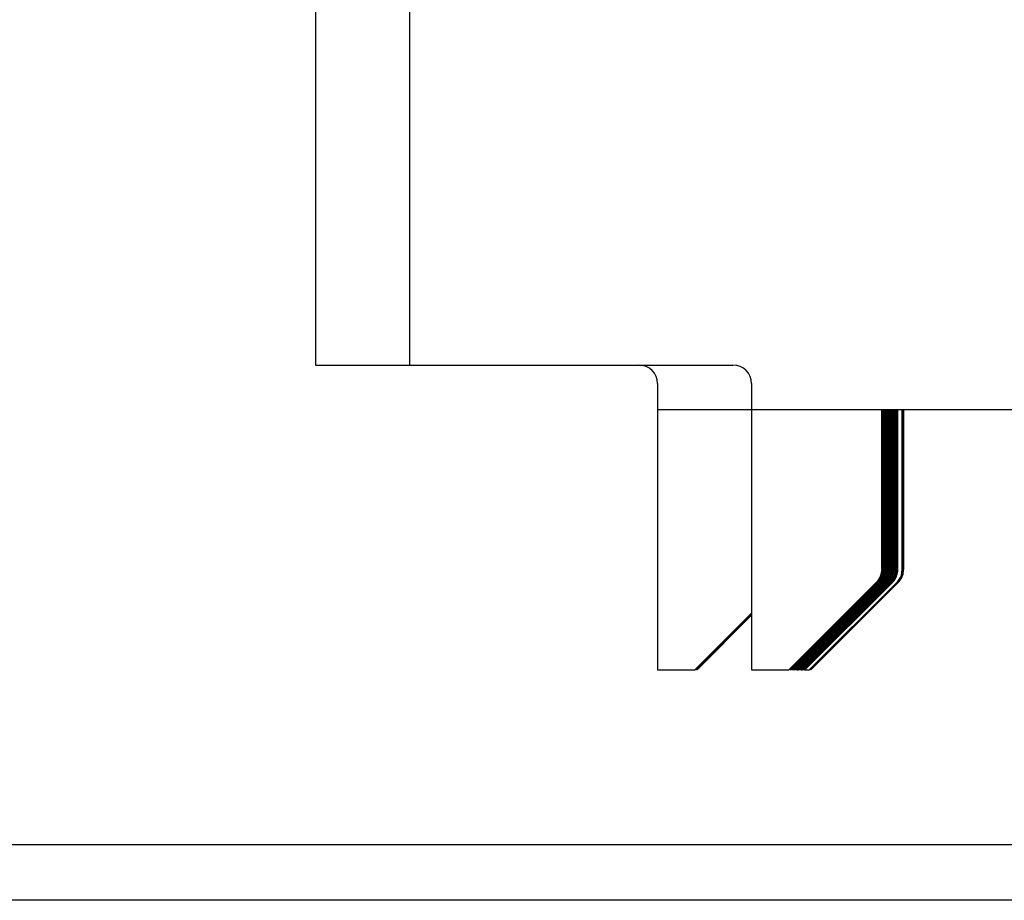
# Model space of a CAD drawing. Header units: millimetres. Extents: x 63 to 502, y 176 to 609.
# Tile 6 of 9: x 449 to 475, y 462 to 486. Entities that reach past the tile are written whole.
import ezdxf

# ---------------------------------------------------------------- set-up
doc = ezdxf.new("R2010")
doc.units = ezdxf.units.MM
doc.header["$LTSCALE"] = 51.175246
doc.layers.get('0').update_dxf_attribs({"linetype": 'CONTINUOUS'})

msp = doc.modelspace()

# ---------------------------------------------------------------- linework, layer by layer
at = {"color": 7}
for p, q in [((459.158, 501.542), (459.158, 476.742)), ((456.629, 500.042), (456.629, 476.742)), ((456.629, 476.742), (467.858, 476.742)), ((465.829, 476.242), (465.829, 475.542)), ((468.358, 476.242), (468.358, 475.542)), ((465.829, 475.542), (486.253, 475.542)), ((465.83, 475.542), (465.83, 468.542)), ((468.359, 475.542), (468.359, 468.542)), ((471.859, 471.249), (471.859, 475.542)), ((471.871, 471.249), (471.871, 475.542)), ((471.874, 471.249), (471.874, 475.542)), ((471.886, 471.249), (471.886, 475.542)), ((471.889, 471.249), (471.889, 475.542)), ((471.901, 471.249), (471.901, 475.542)), ((471.904, 471.249), (471.904, 475.542)), ((471.916, 471.249), (471.916, 475.542)), ((471.919, 471.249), (471.919, 475.542)), ((471.931, 471.249), (471.931, 475.542)), ((471.935, 471.249), (471.935, 475.542)), ((471.946, 471.249), (471.946, 475.542)), ((471.95, 471.249), (471.95, 475.542)), ((471.961, 471.249), (471.961, 475.542)), ((471.965, 471.249), (471.965, 475.542)), ((471.976, 471.249), (471.976, 475.542)), ((471.98, 471.249), (471.98, 475.542)), ((471.991, 471.249), (471.991, 475.542)), ((471.995, 471.249), (471.995, 475.542)), ((472.006, 471.249), (472.006, 475.542)), ((472.01, 471.249), (472.01, 475.542)), ((472.021, 471.249), (472.021, 475.542)), ((472.025, 471.249), (472.025, 475.542)), ((472.036, 471.249), (472.036, 475.542)), ((472.04, 471.249), (472.04, 475.542)), ((472.051, 471.249), (472.051, 475.542)), ((472.055, 471.249), (472.055, 475.542)), ((472.066, 471.249), (472.066, 475.542)), ((472.07, 471.249), (472.07, 475.542)), ((472.081, 471.249), (472.081, 475.542)), ((472.118, 471.249), (472.118, 475.542)), ((472.13, 471.249), (472.13, 475.542)), ((472.133, 471.249), (472.133, 475.542)), ((472.145, 471.249), (472.145, 475.542)), ((472.148, 471.249), (472.148, 475.542)), ((472.16, 471.249), (472.16, 475.542)), ((472.163, 471.249), (472.163, 475.542)), ((472.175, 471.249), (472.175, 475.542)), ((472.178, 471.249), (472.178, 475.542)), ((472.19, 471.249), (472.19, 475.542)), ((472.225, 471.249), (472.225, 475.542)), ((472.236, 471.249), (472.236, 475.542)), ((472.24, 471.249), (472.24, 475.542)), ((472.251, 471.249), (472.251, 475.542)), ((472.255, 471.249), (472.255, 475.542)), ((472.266, 471.249), (472.266, 475.542)), ((472.27, 471.249), (472.27, 475.542)), ((472.281, 471.249), (472.281, 475.542)), ((472.285, 471.249), (472.285, 475.542)), ((472.296, 471.249), (472.296, 475.542)), ((472.409, 471.249), (472.409, 475.542)), ((472.421, 471.249), (472.421, 475.542)), ((472.424, 471.249), (472.424, 475.542)), ((472.436, 471.249), (472.436, 475.542)), ((472.439, 471.249), (472.439, 475.542)), ((472.451, 471.249), (472.451, 475.542)), ((471.859, 471.249), (471.871, 471.249)), ((471.874, 471.249), (471.886, 471.249)), ((471.889, 471.249), (471.901, 471.249)), ((471.904, 471.249), (471.916, 471.249)), ((471.919, 471.249), (471.931, 471.249)), ((471.935, 471.249), (471.946, 471.249)), ((471.95, 471.249), (471.961, 471.249)), ((471.965, 471.249), (471.976, 471.249)), ((471.98, 471.249), (471.991, 471.249)), ((471.995, 471.249), (472.006, 471.249)), ((472.01, 471.249), (472.021, 471.249)), ((472.025, 471.249), (472.036, 471.249)), ((472.04, 471.249), (472.051, 471.249)), ((472.055, 471.249), (472.066, 471.249)), ((472.07, 471.249), (472.081, 471.249)), ((472.118, 471.249), (472.13, 471.249)), ((472.133, 471.249), (472.145, 471.249)), ((472.148, 471.249), (472.16, 471.249)), ((472.163, 471.249), (472.175, 471.249)), ((472.178, 471.249), (472.19, 471.249)), ((472.225, 471.249), (472.236, 471.249)), ((472.24, 471.249), (472.251, 471.249)), ((472.255, 471.249), (472.266, 471.249)), ((472.27, 471.249), (472.281, 471.249)), ((472.285, 471.249), (472.296, 471.249)), ((472.409, 471.249), (472.421, 471.249)), ((472.424, 471.249), (472.436, 471.249)), ((472.439, 471.249), (472.451, 471.249)), ((471.713, 470.895), (469.359, 468.542)), ((469.371, 468.542), (471.724, 470.895)), ((471.728, 470.895), (469.374, 468.542)), ((469.386, 468.542), (471.739, 470.895)), ((471.743, 470.895), (469.389, 468.542)), ((469.401, 468.542), (471.755, 470.895)), ((471.758, 470.895), (469.404, 468.542)), ((469.416, 468.542), (471.77, 470.895)), ((471.773, 470.895), (469.419, 468.542)), ((469.431, 468.542), (471.785, 470.895)), ((471.788, 470.895), (469.435, 468.542)), ((469.446, 468.542), (471.8, 470.895)), ((471.803, 470.895), (469.45, 468.542)), ((469.461, 468.542), (471.815, 470.895)), ((471.818, 470.895), (469.465, 468.542)), ((469.476, 468.542), (471.83, 470.895)), ((471.833, 470.895), (469.48, 468.542)), ((469.491, 468.542), (471.845, 470.895)), ((471.848, 470.895), (469.495, 468.542)), ((469.506, 468.542), (471.86, 470.895)), ((471.863, 470.895), (469.51, 468.542)), ((469.521, 468.542), (471.875, 470.895)), ((471.878, 470.895), (469.525, 468.542)), ((469.536, 468.542), (471.89, 470.895)), ((471.893, 470.895), (469.54, 468.542)), ((469.551, 468.542), (471.905, 470.895)), ((471.908, 470.895), (469.555, 468.542)), ((469.566, 468.542), (471.92, 470.895)), ((471.923, 470.895), (469.57, 468.542)), ((469.581, 468.542), (471.935, 470.895)), ((471.972, 470.895), (469.618, 468.542)), ((469.63, 468.542), (471.983, 470.895)), ((471.987, 470.895), (469.633, 468.542)), ((469.645, 468.542), (471.998, 470.895)), ((472.002, 470.895), (469.648, 468.542)), ((469.66, 468.542), (472.013, 470.895)), ((472.017, 470.895), (469.663, 468.542)), ((469.675, 468.542), (472.028, 470.895)), ((472.032, 470.895), (469.678, 468.542)), ((469.69, 468.542), (472.043, 470.895)), ((472.078, 470.895), (469.725, 468.542)), ((469.736, 468.542), (472.09, 470.895)), ((472.093, 470.895), (469.74, 468.542)), ((469.751, 468.542), (472.105, 470.895)), ((472.108, 470.895), (469.755, 468.542)), ((469.766, 468.542), (472.12, 470.895)), ((472.123, 470.895), (469.77, 468.542)), ((469.781, 468.542), (472.135, 470.895)), ((472.138, 470.895), (469.785, 468.542)), ((469.796, 468.542), (472.15, 470.895)), ((472.263, 470.895), (469.909, 468.542)), ((469.921, 468.542), (472.274, 470.895)), ((472.278, 470.895), (469.924, 468.542)), ((469.936, 468.542), (472.289, 470.895)), ((472.293, 470.895), (469.939, 468.542)), ((469.951, 468.542), (472.304, 470.895)), ((471.724, 470.895), (471.713, 470.895)), ((468.359, 470.071), (466.83, 468.542)), ((466.842, 468.542), (468.359, 470.06)), ((468.359, 470.055), (466.847, 468.542)), ((466.858, 468.542), (468.359, 470.043)), ((468.359, 470.038), (466.863, 468.542)), ((466.875, 468.542), (468.359, 470.026)), ((468.359, 470.021), (466.88, 468.542)), ((466.891, 468.542), (468.359, 470.01)), ((465.83, 468.542), (466.83, 468.542)), ((468.359, 468.542), (469.359, 468.542)), ((469.581, 468.542), (469.618, 468.542)), ((469.69, 468.542), (469.725, 468.542)), ((469.796, 468.542), (469.909, 468.542)), ((374.275, 463.842), (495.91, 463.842)), ((495.273, 462.342), (374.273, 462.342))]:
    msp.add_line(p, q, dxfattribs=at)
for centre, radius, start, end in [((465.329, 476.242), 0.5, 0.0043, 89.9956), ((467.858, 476.242), 0.5, 0.0043, 89.9956), ((471.385, 471.249), 0.501, 330.0153, 344.9847), ((471.388, 471.249), 0.501, 330.0153, 344.9847), ((471.4, 471.249), 0.501, 330.0153, 344.9847), ((471.403, 471.249), 0.501, 330.0153, 344.9847), ((471.415, 471.249), 0.501, 330.0153, 344.9847), ((471.418, 471.249), 0.501, 330.0153, 344.9847), ((471.43, 471.249), 0.501, 330.0153, 344.9847), ((471.434, 471.249), 0.501, 330.0153, 344.9847), ((471.383, 471.249), 0.503, 345.0402, 359.9595), ((471.387, 471.249), 0.503, 345.0402, 359.9595), ((471.445, 471.249), 0.501, 330.0153, 344.9847), ((471.449, 471.249), 0.501, 330.0153, 344.9847), ((471.398, 471.249), 0.503, 345.0402, 359.9595), ((471.402, 471.249), 0.503, 345.0402, 359.9595), ((471.46, 471.249), 0.501, 330.0153, 344.9847), ((471.464, 471.249), 0.501, 330.0153, 344.9847), ((471.413, 471.249), 0.503, 345.0402, 359.9595), ((471.417, 471.249), 0.503, 345.0402, 359.9595), ((471.475, 471.249), 0.501, 330.0153, 344.9847), ((471.479, 471.249), 0.501, 330.0153, 344.9847), ((471.428, 471.249), 0.503, 345.0402, 359.9595), ((471.432, 471.249), 0.503, 345.0402, 359.9595), ((471.49, 471.249), 0.501, 330.0153, 344.9847), ((471.494, 471.249), 0.501, 330.0153, 344.9847), ((471.443, 471.249), 0.503, 345.0397, 358.8432), ((471.447, 471.249), 0.503, 345.0397, 358.7917), ((471.505, 471.249), 0.501, 330.0153, 344.9847), ((471.509, 471.249), 0.501, 330.0153, 344.9847), ((471.458, 471.249), 0.503, 345.0397, 358.8432), ((471.451, 471.249), 0.495, 358.8704, 359.9995), ((471.462, 471.249), 0.503, 345.0397, 358.7917), ((471.455, 471.249), 0.495, 358.8184, 359.9995), ((471.52, 471.249), 0.501, 330.0153, 344.9847), ((471.524, 471.249), 0.501, 330.0153, 344.9847), ((471.473, 471.249), 0.503, 345.0397, 358.8432), ((471.466, 471.249), 0.495, 358.8704, 359.9995), ((471.477, 471.249), 0.503, 345.0397, 358.7917), ((471.47, 471.249), 0.495, 358.8184, 359.9995), ((471.535, 471.249), 0.501, 330.0153, 344.9847), ((471.539, 471.249), 0.501, 330.0153, 344.9847), ((471.488, 471.249), 0.503, 345.0397, 358.8432), ((471.481, 471.249), 0.495, 358.8704, 359.9995), ((471.492, 471.249), 0.503, 345.0397, 358.7917), ((471.485, 471.249), 0.495, 358.8184, 359.9995), ((471.55, 471.249), 0.501, 330.0153, 344.9847), ((471.554, 471.249), 0.501, 330.0153, 344.9847), ((471.503, 471.249), 0.503, 345.0397, 358.8432), ((471.496, 471.249), 0.495, 358.8704, 359.9995), ((471.507, 471.249), 0.503, 345.0397, 358.7917), ((471.5, 471.249), 0.495, 358.8184, 359.9995), ((471.565, 471.249), 0.501, 330.0153, 344.9847), ((471.569, 471.249), 0.501, 330.0153, 344.9847), ((471.518, 471.249), 0.503, 345.0397, 358.8432), ((471.511, 471.249), 0.495, 358.8704, 359.9995), ((471.522, 471.249), 0.503, 345.0397, 358.7917), ((471.515, 471.249), 0.495, 358.8184, 359.9995), ((471.58, 471.249), 0.501, 330.0153, 344.9847), ((471.534, 471.249), 0.503, 345.0397, 358.8432), ((471.526, 471.249), 0.495, 358.8704, 359.9995), ((471.537, 471.249), 0.503, 345.0397, 358.7917), ((471.53, 471.249), 0.495, 358.8184, 359.9995), ((471.549, 471.249), 0.503, 345.0397, 358.8432), ((471.541, 471.249), 0.495, 358.8704, 359.9995), ((471.552, 471.249), 0.503, 345.0397, 358.7917), ((471.545, 471.249), 0.495, 358.8184, 359.9995), ((471.564, 471.249), 0.503, 345.0397, 358.8432), ((471.556, 471.249), 0.495, 358.8704, 359.9995), ((471.617, 471.249), 0.501, 330.0153, 344.9847), ((471.567, 471.249), 0.503, 345.0397, 358.7917), ((471.56, 471.249), 0.495, 358.8184, 359.9995), ((471.629, 471.249), 0.501, 330.0153, 344.9847), ((471.579, 471.249), 0.503, 345.0397, 358.8432), ((471.571, 471.249), 0.495, 358.8704, 359.9995), ((471.632, 471.249), 0.501, 330.0153, 344.9847), ((471.575, 471.249), 0.495, 358.8184, 359.9995), ((471.644, 471.249), 0.501, 330.0153, 344.9847), ((471.586, 471.249), 0.495, 358.8704, 359.9995), ((471.647, 471.249), 0.501, 330.0153, 344.9847), ((471.659, 471.249), 0.501, 330.0153, 344.9847), ((471.662, 471.249), 0.501, 330.0153, 344.9847), ((471.615, 471.249), 0.503, 345.0398, 358.9706), ((471.674, 471.249), 0.501, 330.0153, 344.9847), ((471.677, 471.249), 0.501, 330.0153, 344.9847), ((471.627, 471.249), 0.503, 345.0397, 358.7984), ((471.63, 471.249), 0.503, 345.0398, 358.9706), ((471.623, 471.249), 0.495, 358.9992, 359.9996), ((471.689, 471.249), 0.501, 330.0153, 344.9847), ((471.642, 471.249), 0.503, 345.0397, 358.7984), ((471.645, 471.249), 0.503, 345.0398, 358.9706), ((471.638, 471.249), 0.495, 358.9992, 359.9996), ((471.657, 471.249), 0.503, 345.0397, 358.7984), ((471.66, 471.249), 0.503, 345.0402, 359.9595), ((471.653, 471.249), 0.495, 358.9992, 359.9996), ((471.672, 471.249), 0.503, 345.0402, 359.9595), ((471.724, 471.249), 0.501, 330.0153, 344.9847), ((471.675, 471.249), 0.503, 345.0402, 359.9595), ((471.735, 471.249), 0.501, 330.0153, 344.9847), ((471.687, 471.249), 0.503, 345.0402, 359.9595), ((471.739, 471.249), 0.501, 330.0153, 344.9847), ((471.75, 471.249), 0.501, 330.0153, 344.9847), ((471.754, 471.249), 0.501, 330.0153, 344.9847), ((471.765, 471.249), 0.501, 330.0153, 344.9847), ((471.769, 471.249), 0.501, 330.0153, 344.9847), ((471.722, 471.249), 0.503, 345.0398, 358.9929), ((471.78, 471.249), 0.501, 330.0153, 344.9847), ((471.784, 471.249), 0.501, 330.0153, 344.9847), ((471.734, 471.249), 0.503, 345.0397, 358.8208), ((471.737, 471.249), 0.503, 345.0398, 358.9929), ((471.73, 471.249), 0.495, 359.0218, 359.9997), ((471.795, 471.249), 0.501, 330.0153, 344.9847), ((471.749, 471.249), 0.503, 345.0397, 358.8208), ((471.741, 471.249), 0.495, 358.8478, 359.9995), ((471.752, 471.249), 0.503, 345.0398, 358.9929), ((471.745, 471.249), 0.495, 359.0218, 359.9997), ((471.764, 471.249), 0.503, 345.0397, 358.8208), ((471.756, 471.249), 0.495, 358.8478, 359.9995), ((471.767, 471.249), 0.503, 345.0402, 359.9595), ((471.76, 471.249), 0.495, 359.0218, 359.9997), ((471.779, 471.249), 0.503, 345.0402, 359.9595), ((471.771, 471.249), 0.495, 358.8478, 359.9995), ((471.782, 471.249), 0.503, 345.0402, 359.9595), ((471.794, 471.249), 0.503, 345.0402, 359.9595), ((471.935, 471.249), 0.501, 330.0153, 344.9847), ((471.938, 471.249), 0.501, 330.0153, 344.9847), ((471.95, 471.249), 0.501, 330.0153, 344.9847), ((471.906, 471.249), 0.503, 345.0402, 359.9595), ((471.918, 471.249), 0.503, 345.0402, 359.9595), ((471.921, 471.249), 0.503, 345.0402, 359.9595), ((471.933, 471.249), 0.503, 345.0402, 359.9595), ((471.936, 471.249), 0.503, 345.0402, 359.9595), ((471.948, 471.249), 0.503, 345.0402, 359.9595), ((471.384, 471.25), 0.503, 315.0405, 329.9598), ((471.387, 471.25), 0.503, 315.0405, 329.9598), ((471.399, 471.25), 0.503, 315.0405, 329.9598), ((471.402, 471.25), 0.503, 315.0405, 329.9598), ((471.414, 471.25), 0.503, 315.0405, 329.9598), ((471.417, 471.25), 0.503, 315.0405, 329.9598), ((471.429, 471.25), 0.503, 315.0405, 329.9598), ((471.432, 471.25), 0.503, 315.0405, 329.9598), ((471.444, 471.25), 0.503, 315.0405, 329.9598), ((471.447, 471.25), 0.503, 315.0405, 329.9598), ((471.459, 471.25), 0.503, 315.0405, 329.9598), ((471.462, 471.25), 0.503, 315.0405, 329.9598), ((471.474, 471.25), 0.503, 315.0405, 329.9598), ((471.478, 471.25), 0.503, 315.0405, 329.9598), ((471.489, 471.25), 0.503, 315.0405, 329.9598), ((471.493, 471.25), 0.503, 315.0405, 329.9598), ((471.504, 471.25), 0.503, 315.0405, 329.9598), ((471.508, 471.25), 0.503, 315.0405, 329.9598), ((471.519, 471.25), 0.503, 315.0405, 329.9598), ((471.523, 471.25), 0.503, 315.0405, 329.9598), ((471.534, 471.25), 0.503, 315.0405, 329.9598), ((471.538, 471.25), 0.503, 315.0405, 329.9598), ((471.549, 471.25), 0.503, 315.0405, 329.9598), ((471.553, 471.25), 0.503, 315.0405, 329.9598), ((471.564, 471.25), 0.503, 315.0405, 329.9598), ((471.568, 471.25), 0.503, 315.0405, 329.9598), ((471.579, 471.25), 0.503, 315.0405, 329.9598), ((471.616, 471.25), 0.503, 315.0405, 329.9598), ((471.627, 471.25), 0.503, 315.0405, 329.9598), ((471.631, 471.25), 0.503, 315.0405, 329.9598), ((471.642, 471.25), 0.503, 315.0405, 329.9598), ((471.646, 471.25), 0.503, 315.0405, 329.9598), ((471.658, 471.25), 0.503, 315.0405, 329.9598), ((471.661, 471.25), 0.503, 315.0405, 329.9598), ((471.673, 471.25), 0.503, 315.0405, 329.9598), ((471.676, 471.25), 0.503, 315.0405, 329.9598), ((471.688, 471.25), 0.503, 315.0405, 329.9598), ((471.723, 471.25), 0.503, 315.0405, 329.9598), ((471.734, 471.25), 0.503, 315.0405, 329.9598), ((471.738, 471.25), 0.503, 315.0405, 329.9598), ((471.749, 471.25), 0.503, 315.0405, 329.9598), ((471.753, 471.25), 0.503, 315.0405, 329.9598), ((471.764, 471.25), 0.503, 315.0405, 329.9598), ((471.768, 471.25), 0.503, 315.0405, 329.9598), ((471.779, 471.25), 0.503, 315.0405, 329.9598), ((471.783, 471.25), 0.503, 315.0405, 329.9598), ((471.794, 471.25), 0.503, 315.0405, 329.9598), ((471.933, 471.25), 0.503, 315.0405, 329.9598), ((471.937, 471.25), 0.503, 315.0405, 329.9598), ((471.948, 471.25), 0.503, 315.0405, 329.9598)]:
    msp.add_arc(centre, radius, start, end, dxfattribs=at)
for points in [[(471.859, 471.249), (471.859, 471.184), (471.833, 471.052), (471.759, 470.941), (471.713, 470.895)], [(471.724, 470.895), (471.77, 470.941), (471.845, 471.052), (471.871, 471.184), (471.871, 471.249)], [(471.874, 471.249), (471.874, 471.184), (471.848, 471.052), (471.774, 470.941), (471.728, 470.895)]]:
    msp.add_open_spline(points, degree=3, knots=[0, 0, 0, 0, 0.5, 1, 1, 1, 1], dxfattribs=at)
for points in [[(472.392, 471.119), (472.37, 471.036), (472.324, 470.956), (472.263, 470.895)], [(472.274, 470.895), (472.335, 470.956), (472.381, 471.036), (472.403, 471.119)], [(472.407, 471.119), (472.385, 471.036), (472.339, 470.956), (472.278, 470.895)]]:
    msp.add_open_spline(points, degree=3, dxfattribs=at)

doc.saveas('drawing.dxf')
